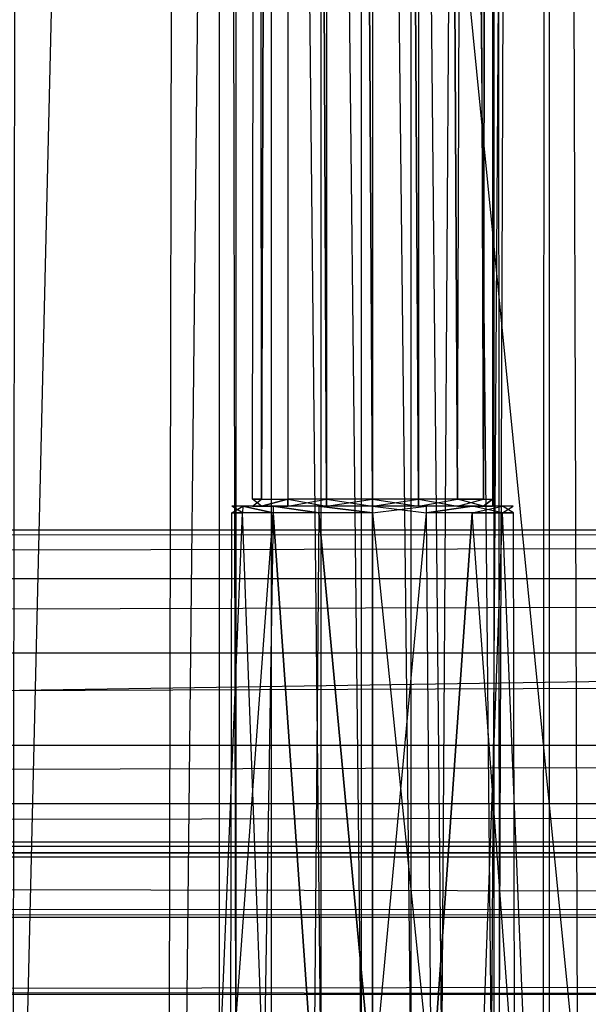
# Model space of a CAD drawing. Extents: x 0 to 1.6, y -0.5 to 0.
# Tile 117 of 192: x 1.1376 to 1.1633, y -0.4781 to -0.4337. Entities that reach past the tile are written whole.
import ezdxf

# ---------------------------------------------------------------- set-up
doc = ezdxf.new("R2010")
doc.units = 0
for name, color, linetype in [('L16_KORPUS1_0___REPLACEMTFOREMP', 7, 'CONTINUOUS'), ('L35_DRAWERBOXU_7___REPLACEMTFOR', 7, 'CONTINUOUS'), ('L37_DRAWERBOXU_5___REPLACEMTFOR', 7, 'CONTINUOUS'), ('L3_KORPUS2_5___REPLACEMTFOREMPT', 7, 'CONTINUOUS'), ('L45_DRAWERBOXO_9___REPLACEMTFOR', 7, 'CONTINUOUS'), ('L65_ABDECKPL_0___REPLACEMTFOREM', 7, 'CONTINUOUS'), ('L7_KORPUS2_3___REPLACEMTFOREMPT', 7, 'CONTINUOUS')]:
    doc.layers.add(name, color=color, linetype=linetype)

msp = doc.modelspace()

# ---------------------------------------------------------------- linework, layer by layer
at = {"layer": 'L16_KORPUS1_0___REPLACEMTFOREMP', "color": 8}
for points, invisible_edges in [([(1.597088, -0.000594), (0.5, -0.497406), (0.5, -0.000594), (1.597088, -0.000594)], 13), ([(0.5, -0.497406), (1.597088, -0.000594), (1.597091, -0.497406), (0.5, -0.497406)], 10), ([(1.597091, -0.497404, 0.00769), (0.5, -0.000596, 0.00769), (0.5, -0.497404, 0.00769), (1.597091, -0.497404, 0.00769)], 13), ([(0.5, -0.000596, 0.00769), (1.597091, -0.497404, 0.00769), (1.597088, -0.000596, 0.00769), (0.5, -0.000596, 0.00769)], 10)]:
    msp.add_3dface(points, dxfattribs=dict(at, invisible_edges=invisible_edges))
at = {"layer": 'L35_DRAWERBOXU_7___REPLACEMTFOR', "color": 250}
for points, invisible_edges in [([(1.148115, -0.101394, 0.234005), (1.148527, -0.455313, 0.231932), (1.148115, -0.455313, 0.234005), (1.148115, -0.101394, 0.234005)], 13), ([(1.148527, -0.455313, 0.231932), (1.148115, -0.101394, 0.234005), (1.148527, -0.101394, 0.231932), (1.148527, -0.455313, 0.231932)], 14), ([(1.148527, -0.101394, 0.236077), (1.148115, -0.455313, 0.234005), (1.148527, -0.455313, 0.236077), (1.148527, -0.101394, 0.236077)], 13), ([(1.148115, -0.455313, 0.234005), (1.148527, -0.101394, 0.236077), (1.148115, -0.101394, 0.234005), (1.148115, -0.455313, 0.234005)], 14), ([(1.148527, -0.455313, 0.231932), (1.149702, -0.101394, 0.230175), (1.149702, -0.455313, 0.230175), (1.148527, -0.455313, 0.231932)], 13), ([(1.149702, -0.101394, 0.230175), (1.148527, -0.455313, 0.231932), (1.148527, -0.101394, 0.231932), (1.149702, -0.101394, 0.230175)], 14), ([(1.149702, -0.101394, 0.237834), (1.148527, -0.455313, 0.236077), (1.149702, -0.455313, 0.237834), (1.149702, -0.101394, 0.237834)], 13), ([(1.148527, -0.455313, 0.236077), (1.149702, -0.101394, 0.237834), (1.148527, -0.101394, 0.236077), (1.148527, -0.455313, 0.236077)], 14), ([(1.149702, -0.101394, 0.230175), (1.15146, -0.455313, 0.229001), (1.149702, -0.455313, 0.230175), (1.149702, -0.101394, 0.230175)], 13), ([(1.15146, -0.455313, 0.229001), (1.149702, -0.101394, 0.230175), (1.15146, -0.101394, 0.229001), (1.15146, -0.455313, 0.229001)], 14), ([(1.15146, -0.455313, 0.239008), (1.149702, -0.101394, 0.237834), (1.149702, -0.455313, 0.237834), (1.15146, -0.455313, 0.239008)], 13), ([(1.149702, -0.101394, 0.237834), (1.15146, -0.455313, 0.239008), (1.15146, -0.101394, 0.239008), (1.149702, -0.101394, 0.237834)], 14), ([(1.15146, -0.101394, 0.229001), (1.153534, -0.455313, 0.228589), (1.15146, -0.455313, 0.229001), (1.15146, -0.101394, 0.229001)], 13), ([(1.153534, -0.455313, 0.228589), (1.15146, -0.101394, 0.229001), (1.153534, -0.101394, 0.228589), (1.153534, -0.455313, 0.228589)], 14), ([(1.153534, -0.455313, 0.23942), (1.15146, -0.101394, 0.239008), (1.15146, -0.455313, 0.239008), (1.153534, -0.455313, 0.23942)], 13), ([(1.15146, -0.101394, 0.239008), (1.153534, -0.455313, 0.23942), (1.153534, -0.101394, 0.23942), (1.15146, -0.101394, 0.239008)], 14), ([(1.155608, -0.455313, 0.239008), (1.153534, -0.101394, 0.23942), (1.153534, -0.455313, 0.23942), (1.155608, -0.455313, 0.239008)], 13), ([(1.153534, -0.101394, 0.23942), (1.155608, -0.455313, 0.239008), (1.155608, -0.101394, 0.239008), (1.153534, -0.101394, 0.23942)], 14), ([(1.153534, -0.101394, 0.228589), (1.155608, -0.455313, 0.229001), (1.153534, -0.455313, 0.228589), (1.153534, -0.101394, 0.228589)], 13), ([(1.155608, -0.455313, 0.229001), (1.153534, -0.101394, 0.228589), (1.155608, -0.101394, 0.229001), (1.155608, -0.455313, 0.229001)], 14), ([(1.157366, -0.455313, 0.237834), (1.155608, -0.101394, 0.239008), (1.155608, -0.455313, 0.239008), (1.157366, -0.455313, 0.237834)], 13), ([(1.155608, -0.101394, 0.239008), (1.157366, -0.455313, 0.237834), (1.157366, -0.101394, 0.237834), (1.155608, -0.101394, 0.239008)], 14), ([(1.155608, -0.101394, 0.229001), (1.157366, -0.455313, 0.230175), (1.155608, -0.455313, 0.229001), (1.155608, -0.101394, 0.229001)], 13), ([(1.157366, -0.455313, 0.230175), (1.155608, -0.101394, 0.229001), (1.157366, -0.101394, 0.230175), (1.157366, -0.455313, 0.230175)], 14), ([(1.158541, -0.101394, 0.236077), (1.157366, -0.455313, 0.237834), (1.158541, -0.455313, 0.236077), (1.158541, -0.101394, 0.236077)], 13), ([(1.157366, -0.455313, 0.237834), (1.158541, -0.101394, 0.236077), (1.157366, -0.101394, 0.237834), (1.157366, -0.455313, 0.237834)], 14), ([(1.157366, -0.101394, 0.230175), (1.158541, -0.455313, 0.231932), (1.157366, -0.455313, 0.230175), (1.157366, -0.101394, 0.230175)], 13), ([(1.158541, -0.455313, 0.231932), (1.157366, -0.101394, 0.230175), (1.158541, -0.101394, 0.231932), (1.158541, -0.455313, 0.231932)], 14), ([(1.158953, -0.101394, 0.234005), (1.158541, -0.455313, 0.236077), (1.158953, -0.455313, 0.234005), (1.158953, -0.101394, 0.234005)], 13), ([(1.158541, -0.455313, 0.236077), (1.158953, -0.101394, 0.234005), (1.158541, -0.101394, 0.236077), (1.158541, -0.455313, 0.236077)], 14), ([(1.158541, -0.455313, 0.231932), (1.158953, -0.101394, 0.234005), (1.158953, -0.455313, 0.234005), (1.158541, -0.455313, 0.231932)], 13), ([(1.158953, -0.101394, 0.234005), (1.158541, -0.455313, 0.231932), (1.158541, -0.101394, 0.231932), (1.158953, -0.101394, 0.234005)], 14), ([(1.148527, -0.455313, 0.236077), (1.148115, -0.455625, 0.234005), (1.148527, -0.455625, 0.236077), (1.148527, -0.455313, 0.236077)], 13), ([(1.148115, -0.455625, 0.234005), (1.148527, -0.455313, 0.236077), (1.148115, -0.455313, 0.234005), (1.148115, -0.455625, 0.234005)], 14), ([(1.148115, -0.455313, 0.234005), (1.148527, -0.455625, 0.231932), (1.148115, -0.455625, 0.234005), (1.148115, -0.455313, 0.234005)], 13), ([(1.148527, -0.455625, 0.231932), (1.148115, -0.455313, 0.234005), (1.148527, -0.455313, 0.231932), (1.148527, -0.455625, 0.231932)], 14), ([(1.149702, -0.455313, 0.237834), (1.148527, -0.455625, 0.236077), (1.149702, -0.455625, 0.237834), (1.149702, -0.455313, 0.237834)], 13), ([(1.148527, -0.455625, 0.236077), (1.149702, -0.455313, 0.237834), (1.148527, -0.455313, 0.236077), (1.148527, -0.455625, 0.236077)], 14), ([(1.148527, -0.455625, 0.231932), (1.149702, -0.455313, 0.230175), (1.149702, -0.455625, 0.230175), (1.148527, -0.455625, 0.231932)], 13), ([(1.149702, -0.455313, 0.230175), (1.148527, -0.455625, 0.231932), (1.148527, -0.455313, 0.231932), (1.149702, -0.455313, 0.230175)], 14), ([(1.15146, -0.455625, 0.239008), (1.149702, -0.455313, 0.237834), (1.149702, -0.455625, 0.237834), (1.15146, -0.455625, 0.239008)], 13), ([(1.149702, -0.455313, 0.237834), (1.15146, -0.455625, 0.239008), (1.15146, -0.455313, 0.239008), (1.149702, -0.455313, 0.237834)], 14), ([(1.15146, -0.455313, 0.229001), (1.149702, -0.455625, 0.230175), (1.149702, -0.455313, 0.230175), (1.15146, -0.455313, 0.229001)], 13), ([(1.149702, -0.455625, 0.230175), (1.15146, -0.455313, 0.229001), (1.15146, -0.455625, 0.229001), (1.149702, -0.455625, 0.230175)], 14), ([(1.153534, -0.455625, 0.23942), (1.15146, -0.455313, 0.239008), (1.15146, -0.455625, 0.239008), (1.153534, -0.455625, 0.23942)], 13), ([(1.15146, -0.455313, 0.239008), (1.153534, -0.455625, 0.23942), (1.153534, -0.455313, 0.23942), (1.15146, -0.455313, 0.239008)], 14), ([(1.153534, -0.455313, 0.228589), (1.15146, -0.455625, 0.229001), (1.15146, -0.455313, 0.229001), (1.153534, -0.455313, 0.228589)], 13), ([(1.15146, -0.455625, 0.229001), (1.153534, -0.455313, 0.228589), (1.153534, -0.455625, 0.228589), (1.15146, -0.455625, 0.229001)], 14), ([(1.155608, -0.455313, 0.229001), (1.153534, -0.455625, 0.228589), (1.153534, -0.455313, 0.228589), (1.155608, -0.455313, 0.229001)], 13), ([(1.153534, -0.455625, 0.228589), (1.155608, -0.455313, 0.229001), (1.155608, -0.455625, 0.229001), (1.153534, -0.455625, 0.228589)], 14), ([(1.155608, -0.455625, 0.239008), (1.153534, -0.455313, 0.23942), (1.153534, -0.455625, 0.23942), (1.155608, -0.455625, 0.239008)], 13), ([(1.153534, -0.455313, 0.23942), (1.155608, -0.455625, 0.239008), (1.155608, -0.455313, 0.239008), (1.153534, -0.455313, 0.23942)], 14), ([(1.157366, -0.455313, 0.230175), (1.155608, -0.455625, 0.229001), (1.155608, -0.455313, 0.229001), (1.157366, -0.455313, 0.230175)], 13), ([(1.155608, -0.455625, 0.229001), (1.157366, -0.455313, 0.230175), (1.157366, -0.455625, 0.230175), (1.155608, -0.455625, 0.229001)], 14), ([(1.157366, -0.455625, 0.237834), (1.155608, -0.455313, 0.239008), (1.155608, -0.455625, 0.239008), (1.157366, -0.455625, 0.237834)], 13), ([(1.155608, -0.455313, 0.239008), (1.157366, -0.455625, 0.237834), (1.157366, -0.455313, 0.237834), (1.155608, -0.455313, 0.239008)], 14), ([(1.157366, -0.455313, 0.230175), (1.158541, -0.455625, 0.231932), (1.157366, -0.455625, 0.230175), (1.157366, -0.455313, 0.230175)], 13), ([(1.158541, -0.455625, 0.231932), (1.157366, -0.455313, 0.230175), (1.158541, -0.455313, 0.231932), (1.158541, -0.455625, 0.231932)], 14), ([(1.158541, -0.455313, 0.236077), (1.157366, -0.455625, 0.237834), (1.158541, -0.455625, 0.236077), (1.158541, -0.455313, 0.236077)], 13), ([(1.157366, -0.455625, 0.237834), (1.158541, -0.455313, 0.236077), (1.157366, -0.455313, 0.237834), (1.157366, -0.455625, 0.237834)], 14), ([(1.158541, -0.455625, 0.231932), (1.158953, -0.455313, 0.234005), (1.158953, -0.455625, 0.234005), (1.158541, -0.455625, 0.231932)], 13), ([(1.158953, -0.455313, 0.234005), (1.158541, -0.455625, 0.231932), (1.158541, -0.455313, 0.231932), (1.158953, -0.455313, 0.234005)], 14), ([(1.158953, -0.455313, 0.234005), (1.158541, -0.455625, 0.236077), (1.158953, -0.455625, 0.234005), (1.158953, -0.455313, 0.234005)], 13), ([(1.158541, -0.455625, 0.236077), (1.158953, -0.455313, 0.234005), (1.158541, -0.455313, 0.236077), (1.158541, -0.455625, 0.236077)], 14), ([(1.147188, -0.455625, 0.234005), (1.147664, -0.455931, 0.231575), (1.147181, -0.455931, 0.234005), (1.147188, -0.455625, 0.234005)], 13), ([(1.147671, -0.455625, 0.236432), (1.147181, -0.455931, 0.234005), (1.147664, -0.455931, 0.236435), (1.147671, -0.455625, 0.236432)], 13), ([(1.147181, -0.455931, 0.234005), (1.147671, -0.455625, 0.236432), (1.147188, -0.455625, 0.234005), (1.147181, -0.455931, 0.234005)], 14), ([(1.147188, -0.455625, 0.234005), (1.148527, -0.455625, 0.231932), (1.147671, -0.455625, 0.231578), (1.147188, -0.455625, 0.234005)], 13), ([(1.148527, -0.455625, 0.231932), (1.147188, -0.455625, 0.234005), (1.148115, -0.455625, 0.234005), (1.148527, -0.455625, 0.231932)], 14), ([(1.147671, -0.455625, 0.236432), (1.148115, -0.455625, 0.234005), (1.147188, -0.455625, 0.234005), (1.147671, -0.455625, 0.236432)], 13), ([(1.147664, -0.455931, 0.231575), (1.147188, -0.455625, 0.234005), (1.147671, -0.455625, 0.231578), (1.147664, -0.455931, 0.231575)], 14), ([(1.147671, -0.455625, 0.231578), (1.149042, -0.455931, 0.229515), (1.147664, -0.455931, 0.231575), (1.147671, -0.455625, 0.231578)], 13), ([(1.149042, -0.455931, 0.238494), (1.147671, -0.455625, 0.236432), (1.147664, -0.455931, 0.236435), (1.149042, -0.455931, 0.238494)], 13), ([(1.148115, -0.455625, 0.234005), (1.147671, -0.455625, 0.236432), (1.148527, -0.455625, 0.236077), (1.148115, -0.455625, 0.234005)], 14), ([(1.147671, -0.455625, 0.231578), (1.149702, -0.455625, 0.230175), (1.149046, -0.455625, 0.22952), (1.147671, -0.455625, 0.231578)], 13), ([(1.149702, -0.455625, 0.230175), (1.147671, -0.455625, 0.231578), (1.148527, -0.455625, 0.231932), (1.149702, -0.455625, 0.230175)], 14), ([(1.147671, -0.455625, 0.236432), (1.149702, -0.455625, 0.237834), (1.148527, -0.455625, 0.236077), (1.147671, -0.455625, 0.236432)], 13), ([(1.149702, -0.455625, 0.237834), (1.147671, -0.455625, 0.236432), (1.149046, -0.455625, 0.23849), (1.149702, -0.455625, 0.237834)], 14), ([(1.149042, -0.455931, 0.229515), (1.147671, -0.455625, 0.231578), (1.149046, -0.455625, 0.22952), (1.149042, -0.455931, 0.229515)], 14), ([(1.147671, -0.455625, 0.236432), (1.149042, -0.455931, 0.238494), (1.149046, -0.455625, 0.23849), (1.147671, -0.455625, 0.236432)], 14), ([(1.151103, -0.455931, 0.239871), (1.149046, -0.455625, 0.23849), (1.149042, -0.455931, 0.238494), (1.151103, -0.455931, 0.239871)], 13), ([(1.149046, -0.455625, 0.22952), (1.151103, -0.455931, 0.228139), (1.149042, -0.455931, 0.229515), (1.149046, -0.455625, 0.22952)], 13), ([(1.149046, -0.455625, 0.22952), (1.15146, -0.455625, 0.229001), (1.151105, -0.455625, 0.228145), (1.149046, -0.455625, 0.22952)], 13), ([(1.15146, -0.455625, 0.229001), (1.149046, -0.455625, 0.22952), (1.149702, -0.455625, 0.230175), (1.15146, -0.455625, 0.229001)], 14), ([(1.149046, -0.455625, 0.23849), (1.15146, -0.455625, 0.239008), (1.149702, -0.455625, 0.237834), (1.149046, -0.455625, 0.23849)], 13), ([(1.15146, -0.455625, 0.239008), (1.149046, -0.455625, 0.23849), (1.151105, -0.455625, 0.239865), (1.15146, -0.455625, 0.239008)], 14), ([(1.149046, -0.455625, 0.23849), (1.151103, -0.455931, 0.239871), (1.151105, -0.455625, 0.239865), (1.149046, -0.455625, 0.23849)], 14), ([(1.151103, -0.455931, 0.228139), (1.149046, -0.455625, 0.22952), (1.151105, -0.455625, 0.228145), (1.151103, -0.455931, 0.228139)], 14), ([(1.153534, -0.455931, 0.240354), (1.151105, -0.455625, 0.239865), (1.151103, -0.455931, 0.239871), (1.153534, -0.455931, 0.240354)], 13), ([(1.151105, -0.455625, 0.228145), (1.153534, -0.455931, 0.227655), (1.151103, -0.455931, 0.228139), (1.151105, -0.455625, 0.228145)], 13), ([(1.151105, -0.455625, 0.228145), (1.153534, -0.455625, 0.228589), (1.153534, -0.455625, 0.227662), (1.151105, -0.455625, 0.228145)], 13), ([(1.153534, -0.455625, 0.228589), (1.151105, -0.455625, 0.228145), (1.15146, -0.455625, 0.229001), (1.153534, -0.455625, 0.228589)], 14), ([(1.151105, -0.455625, 0.239865), (1.153534, -0.455625, 0.23942), (1.15146, -0.455625, 0.239008), (1.151105, -0.455625, 0.239865)], 13), ([(1.153534, -0.455625, 0.23942), (1.151105, -0.455625, 0.239865), (1.153534, -0.455625, 0.240347), (1.153534, -0.455625, 0.23942)], 14), ([(1.151105, -0.455625, 0.239865), (1.153534, -0.455931, 0.240354), (1.153534, -0.455625, 0.240347), (1.151105, -0.455625, 0.239865)], 14), ([(1.153534, -0.455931, 0.227655), (1.151105, -0.455625, 0.228145), (1.153534, -0.455625, 0.227662), (1.153534, -0.455931, 0.227655)], 14), ([(1.153534, -0.455625, 0.228589), (1.155963, -0.455625, 0.228145), (1.153534, -0.455625, 0.227662), (1.153534, -0.455625, 0.228589)], 13), ([(1.155963, -0.455625, 0.228145), (1.153534, -0.455625, 0.228589), (1.155608, -0.455625, 0.229001), (1.155963, -0.455625, 0.228145)], 14), ([(1.153534, -0.455625, 0.23942), (1.155963, -0.455625, 0.239865), (1.155608, -0.455625, 0.239008), (1.153534, -0.455625, 0.23942)], 13), ([(1.155963, -0.455625, 0.239865), (1.153534, -0.455625, 0.23942), (1.153534, -0.455625, 0.240347), (1.155963, -0.455625, 0.239865)], 14), ([(1.155966, -0.455931, 0.239871), (1.153534, -0.455625, 0.240347), (1.153534, -0.455931, 0.240354), (1.155966, -0.455931, 0.239871)], 13), ([(1.153534, -0.455625, 0.240347), (1.155966, -0.455931, 0.239871), (1.155963, -0.455625, 0.239865), (1.153534, -0.455625, 0.240347)], 14), ([(1.155963, -0.455625, 0.228145), (1.153534, -0.455931, 0.227655), (1.153534, -0.455625, 0.227662), (1.155963, -0.455625, 0.228145)], 13), ([(1.153534, -0.455931, 0.227655), (1.155963, -0.455625, 0.228145), (1.155966, -0.455931, 0.228139), (1.153534, -0.455931, 0.227655)], 14), ([(1.155608, -0.455625, 0.239008), (1.158022, -0.455625, 0.23849), (1.157366, -0.455625, 0.237834), (1.155608, -0.455625, 0.239008)], 13), ([(1.158022, -0.455625, 0.23849), (1.155608, -0.455625, 0.239008), (1.155963, -0.455625, 0.239865), (1.158022, -0.455625, 0.23849)], 14), ([(1.155608, -0.455625, 0.229001), (1.158022, -0.455625, 0.22952), (1.155963, -0.455625, 0.228145), (1.155608, -0.455625, 0.229001)], 13), ([(1.158022, -0.455625, 0.22952), (1.155608, -0.455625, 0.229001), (1.157366, -0.455625, 0.230175), (1.158022, -0.455625, 0.22952)], 14), ([(1.158022, -0.455625, 0.22952), (1.155966, -0.455931, 0.228139), (1.155963, -0.455625, 0.228145), (1.158022, -0.455625, 0.22952)], 13), ([(1.155966, -0.455931, 0.239871), (1.158022, -0.455625, 0.23849), (1.155963, -0.455625, 0.239865), (1.155966, -0.455931, 0.239871)], 13), ([(1.155966, -0.455931, 0.228139), (1.158022, -0.455625, 0.22952), (1.158027, -0.455931, 0.229515), (1.155966, -0.455931, 0.228139)], 14), ([(1.158022, -0.455625, 0.23849), (1.155966, -0.455931, 0.239871), (1.158027, -0.455931, 0.238494), (1.158022, -0.455625, 0.23849)], 14), ([(1.157366, -0.455625, 0.237834), (1.159398, -0.455625, 0.236432), (1.158541, -0.455625, 0.236077), (1.157366, -0.455625, 0.237834)], 13), ([(1.159398, -0.455625, 0.236432), (1.157366, -0.455625, 0.237834), (1.158022, -0.455625, 0.23849), (1.159398, -0.455625, 0.236432)], 14), ([(1.157366, -0.455625, 0.230175), (1.159398, -0.455625, 0.231578), (1.158022, -0.455625, 0.22952), (1.157366, -0.455625, 0.230175)], 13), ([(1.159398, -0.455625, 0.231578), (1.157366, -0.455625, 0.230175), (1.158541, -0.455625, 0.231932), (1.159398, -0.455625, 0.231578)], 14), ([(1.158022, -0.455625, 0.22952), (1.159404, -0.455931, 0.231575), (1.158027, -0.455931, 0.229515), (1.158022, -0.455625, 0.22952)], 13), ([(1.159404, -0.455931, 0.231575), (1.158022, -0.455625, 0.22952), (1.159398, -0.455625, 0.231578), (1.159404, -0.455931, 0.231575)], 14), ([(1.158027, -0.455931, 0.238494), (1.159398, -0.455625, 0.236432), (1.158022, -0.455625, 0.23849), (1.158027, -0.455931, 0.238494)], 14), ([(1.159398, -0.455625, 0.236432), (1.158027, -0.455931, 0.238494), (1.159404, -0.455931, 0.236435), (1.159398, -0.455625, 0.236432)], 13), ([(1.158541, -0.455625, 0.231932), (1.159881, -0.455625, 0.234005), (1.159398, -0.455625, 0.231578), (1.158541, -0.455625, 0.231932)], 13), ([(1.159881, -0.455625, 0.234005), (1.158541, -0.455625, 0.231932), (1.158953, -0.455625, 0.234005), (1.159881, -0.455625, 0.234005)], 14), ([(1.158541, -0.455625, 0.236077), (1.159881, -0.455625, 0.234005), (1.158953, -0.455625, 0.234005), (1.158541, -0.455625, 0.236077)], 13), ([(1.159881, -0.455625, 0.234005), (1.158541, -0.455625, 0.236077), (1.159398, -0.455625, 0.236432), (1.159881, -0.455625, 0.234005)], 14), ([(1.159398, -0.455625, 0.231578), (1.159888, -0.455931, 0.234005), (1.159404, -0.455931, 0.231575), (1.159398, -0.455625, 0.231578)], 13), ([(1.159888, -0.455931, 0.234005), (1.159398, -0.455625, 0.231578), (1.159881, -0.455625, 0.234005), (1.159888, -0.455931, 0.234005)], 14), ([(1.159404, -0.455931, 0.236435), (1.159881, -0.455625, 0.234005), (1.159398, -0.455625, 0.236432), (1.159404, -0.455931, 0.236435)], 14), ([(1.159881, -0.455625, 0.234005), (1.159404, -0.455931, 0.236435), (1.159888, -0.455931, 0.234005), (1.159881, -0.455625, 0.234005)], 13), ([(1.147664, -0.455931, 0.236435), (1.146597, -0.482094, 0.234005), (1.147125, -0.482094, 0.236658), (1.147664, -0.455931, 0.236435)], 13), ([(1.146597, -0.482094, 0.234005), (1.147664, -0.455931, 0.236435), (1.147181, -0.455931, 0.234005), (1.146597, -0.482094, 0.234005)], 14), ([(1.147181, -0.455931, 0.234005), (1.147125, -0.482094, 0.231352), (1.146597, -0.482094, 0.234005), (1.147181, -0.455931, 0.234005)], 13), ([(1.149042, -0.455931, 0.238494), (1.147125, -0.482094, 0.236658), (1.148629, -0.482094, 0.238907), (1.149042, -0.455931, 0.238494)], 13), ([(1.147125, -0.482094, 0.236658), (1.149042, -0.455931, 0.238494), (1.147664, -0.455931, 0.236435), (1.147125, -0.482094, 0.236658)], 14), ([(1.147125, -0.482094, 0.231352), (1.147181, -0.455931, 0.234005), (1.147664, -0.455931, 0.231575), (1.147125, -0.482094, 0.231352)], 14), ([(1.147664, -0.455931, 0.231575), (1.148629, -0.482094, 0.229103), (1.147125, -0.482094, 0.231352), (1.147664, -0.455931, 0.231575)], 13), ([(1.148629, -0.482094, 0.229103), (1.147664, -0.455931, 0.231575), (1.149042, -0.455931, 0.229515), (1.148629, -0.482094, 0.229103)], 14), ([(1.149042, -0.455931, 0.229515), (1.150879, -0.482094, 0.2276), (1.148629, -0.482094, 0.229103), (1.149042, -0.455931, 0.229515)], 13), ([(1.150879, -0.482094, 0.24041), (1.149042, -0.455931, 0.238494), (1.148629, -0.482094, 0.238907), (1.150879, -0.482094, 0.24041)], 13), ([(1.150879, -0.482094, 0.2276), (1.149042, -0.455931, 0.229515), (1.151103, -0.455931, 0.228139), (1.150879, -0.482094, 0.2276)], 14), ([(1.149042, -0.455931, 0.238494), (1.150879, -0.482094, 0.24041), (1.151103, -0.455931, 0.239871), (1.149042, -0.455931, 0.238494)], 14), ([(1.151103, -0.455931, 0.228139), (1.153534, -0.482094, 0.227072), (1.150879, -0.482094, 0.2276), (1.151103, -0.455931, 0.228139)], 13), ([(1.153534, -0.482094, 0.240938), (1.151103, -0.455931, 0.239871), (1.150879, -0.482094, 0.24041), (1.153534, -0.482094, 0.240938)], 13), ([(1.153534, -0.482094, 0.227072), (1.151103, -0.455931, 0.228139), (1.153534, -0.455931, 0.227655), (1.153534, -0.482094, 0.227072)], 14), ([(1.151103, -0.455931, 0.239871), (1.153534, -0.482094, 0.240938), (1.153534, -0.455931, 0.240354), (1.151103, -0.455931, 0.239871)], 14), ([(1.155966, -0.455931, 0.228139), (1.153534, -0.482094, 0.227072), (1.153534, -0.455931, 0.227655), (1.155966, -0.455931, 0.228139)], 13), ([(1.153534, -0.482094, 0.227072), (1.155966, -0.455931, 0.228139), (1.156189, -0.482094, 0.2276), (1.153534, -0.482094, 0.227072)], 14), ([(1.156189, -0.482094, 0.24041), (1.153534, -0.455931, 0.240354), (1.153534, -0.482094, 0.240938), (1.156189, -0.482094, 0.24041)], 13), ([(1.153534, -0.455931, 0.240354), (1.156189, -0.482094, 0.24041), (1.155966, -0.455931, 0.239871), (1.153534, -0.455931, 0.240354)], 14), ([(1.156189, -0.482094, 0.24041), (1.158027, -0.455931, 0.238494), (1.155966, -0.455931, 0.239871), (1.156189, -0.482094, 0.24041)], 13), ([(1.158027, -0.455931, 0.229515), (1.156189, -0.482094, 0.2276), (1.155966, -0.455931, 0.228139), (1.158027, -0.455931, 0.229515)], 13), ([(1.158027, -0.455931, 0.238494), (1.156189, -0.482094, 0.24041), (1.15844, -0.482094, 0.238907), (1.158027, -0.455931, 0.238494)], 14), ([(1.156189, -0.482094, 0.2276), (1.158027, -0.455931, 0.229515), (1.15844, -0.482094, 0.229103), (1.156189, -0.482094, 0.2276)], 14), ([(1.15844, -0.482094, 0.238907), (1.159404, -0.455931, 0.236435), (1.158027, -0.455931, 0.238494), (1.15844, -0.482094, 0.238907)], 14), ([(1.158027, -0.455931, 0.229515), (1.159944, -0.482094, 0.231352), (1.15844, -0.482094, 0.229103), (1.158027, -0.455931, 0.229515)], 13), ([(1.159944, -0.482094, 0.231352), (1.158027, -0.455931, 0.229515), (1.159404, -0.455931, 0.231575), (1.159944, -0.482094, 0.231352)], 14), ([(1.159404, -0.455931, 0.236435), (1.15844, -0.482094, 0.238907), (1.159944, -0.482094, 0.236658), (1.159404, -0.455931, 0.236435)], 13), ([(1.159944, -0.482094, 0.236658), (1.159888, -0.455931, 0.234005), (1.159404, -0.455931, 0.236435), (1.159944, -0.482094, 0.236658)], 14), ([(1.159404, -0.455931, 0.231575), (1.160472, -0.482094, 0.234005), (1.159944, -0.482094, 0.231352), (1.159404, -0.455931, 0.231575)], 13), ([(1.160472, -0.482094, 0.234005), (1.159404, -0.455931, 0.231575), (1.159888, -0.455931, 0.234005), (1.160472, -0.482094, 0.234005)], 14), ([(1.159888, -0.455931, 0.234005), (1.159944, -0.482094, 0.236658), (1.160472, -0.482094, 0.234005), (1.159888, -0.455931, 0.234005)], 13)]:
    msp.add_3dface(points, dxfattribs=dict(at, invisible_edges=invisible_edges))
at = {"layer": 'L37_DRAWERBOXU_5___REPLACEMTFOR', "color": 250}
for points, invisible_edges in [([(1.1263, -0.113855, 0.099493), (1.162784, -0.481795, 0.099493), (1.1263, -0.481795, 0.099493), (1.1263, -0.113855, 0.099493)], 13), ([(1.162784, -0.481795, 0.099493), (1.1263, -0.113855, 0.099493), (1.162784, -0.113855, 0.099493), (1.162784, -0.481795, 0.099493)], 14), ([(1.137895, -0.113855, 0.12812), (1.137315, -0.481795, 0.126083), (1.137895, -0.481795, 0.12812), (1.137895, -0.113855, 0.12812)], 13), ([(1.137315, -0.481795, 0.126083), (1.137895, -0.113855, 0.12812), (1.137315, -0.113855, 0.126083), (1.137315, -0.481795, 0.126083)], 14), ([(1.146604, -0.113855, 0.181038), (1.137895, -0.481795, 0.12812), (1.146604, -0.481795, 0.181038), (1.146604, -0.113855, 0.181038)], 13), ([(1.137895, -0.481795, 0.12812), (1.146604, -0.113855, 0.181038), (1.137895, -0.113855, 0.12812), (1.137895, -0.481795, 0.12812)], 14), ([(1.147356, -0.481795, 0.182105), (1.146604, -0.113855, 0.181038), (1.146604, -0.481795, 0.181038), (1.147356, -0.481795, 0.182105)], 13), ([(1.146604, -0.113855, 0.181038), (1.147356, -0.481795, 0.182105), (1.147356, -0.113855, 0.182105), (1.146604, -0.113855, 0.181038)], 14), ([(1.151195, -0.481795, 0.183436), (1.147356, -0.113855, 0.182105), (1.147356, -0.481795, 0.182105), (1.151195, -0.481795, 0.183436)], 13), ([(1.147356, -0.113855, 0.182105), (1.151195, -0.481795, 0.183436), (1.151195, -0.113855, 0.183436), (1.147356, -0.113855, 0.182105)], 14), ([(1.155258, -0.481795, 0.183386), (1.151195, -0.113855, 0.183436), (1.151195, -0.481795, 0.183436), (1.155258, -0.481795, 0.183386)], 13), ([(1.151195, -0.113855, 0.183436), (1.155258, -0.481795, 0.183386), (1.155258, -0.113855, 0.183386), (1.151195, -0.113855, 0.183436)], 14), ([(1.158905, -0.481795, 0.181671), (1.155258, -0.113855, 0.183386), (1.155258, -0.481795, 0.183386), (1.158905, -0.481795, 0.181671)], 13), ([(1.155258, -0.113855, 0.183386), (1.158905, -0.481795, 0.181671), (1.158905, -0.113855, 0.181671), (1.155258, -0.113855, 0.183386)], 14), ([(1.161252, -0.113855, 0.178397), (1.158905, -0.481795, 0.181671), (1.161252, -0.481795, 0.178397), (1.161252, -0.113855, 0.178397)], 13), ([(1.158905, -0.481795, 0.181671), (1.161252, -0.113855, 0.178397), (1.158905, -0.113855, 0.181671), (1.158905, -0.481795, 0.181671)], 14), ([(1.161499, -0.113855, 0.175023), (1.161252, -0.481795, 0.178397), (1.161499, -0.481795, 0.175023), (1.161499, -0.113855, 0.175023)], 13), ([(1.161252, -0.481795, 0.178397), (1.161499, -0.113855, 0.175023), (1.161252, -0.113855, 0.178397), (1.161252, -0.481795, 0.178397)], 14), ([(1.162784, -0.481795, 0.099493), (1.161499, -0.113855, 0.175023), (1.161499, -0.481795, 0.175023), (1.162784, -0.481795, 0.099493)], 13), ([(1.161499, -0.113855, 0.175023), (1.162784, -0.481795, 0.099493), (1.162784, -0.113855, 0.099493), (1.161499, -0.113855, 0.175023)], 14)]:
    msp.add_3dface(points, dxfattribs=dict(at, invisible_edges=invisible_edges))
at = {"layer": 'L3_KORPUS2_5___REPLACEMTFOREMPT', "color": 250}
for points, invisible_edges in [([(1.193099, -0.068445, 0.006866), (0.943741, -0.477287, 0.006866), (0.943741, -0.068445, 0.006866), (1.193099, -0.068445, 0.006866)], 13), ([(0.943741, -0.477287, 0.006866), (1.193099, -0.068445, 0.006866), (1.193099, -0.477287, 0.006866), (0.943741, -0.477287, 0.006866)], 14), ([(1.193099, -0.477287, 0.024322), (0.943741, -0.068445, 0.024322), (0.943741, -0.477287, 0.024322), (1.193099, -0.477287, 0.024322)], 13), ([(0.943741, -0.068445, 0.024322), (1.193099, -0.477287, 0.024322), (1.193099, -0.068445, 0.024322), (0.943741, -0.068445, 0.024322)], 14), ([(1.193099, -0.477649, 0.024322), (0.943741, -0.477287, 0.024322), (0.943741, -0.477649, 0.024322), (1.193099, -0.477649, 0.024322)], 13), ([(0.943741, -0.477287, 0.024322), (1.193099, -0.477649, 0.024322), (1.193099, -0.477287, 0.024322), (0.943741, -0.477287, 0.024322)], 14), ([(1.193099, -0.477287, 0.006866), (0.943741, -0.477649, 0.006866), (0.943741, -0.477287, 0.006866), (1.193099, -0.477287, 0.006866)], 13), ([(0.943741, -0.477649, 0.006866), (1.193099, -0.477287, 0.006866), (1.193099, -0.477649, 0.006866), (0.943741, -0.477649, 0.006866)], 14), ([(1.193099, -0.477649, 0.023923), (0.943741, -0.477649, 0.00749), (1.193099, -0.477649, 0.00749), (1.193099, -0.477649, 0.023923)], 13), ([(0.943741, -0.477649, 0.00749), (1.193099, -0.477649, 0.023923), (0.943741, -0.477649, 0.023923), (0.943741, -0.477649, 0.00749)], 14), ([(1.193099, -0.477649, 0.00749), (0.943741, -0.477649, 0.006866), (1.193099, -0.477649, 0.006866), (1.193099, -0.477649, 0.00749)], 13), ([(0.943741, -0.477649, 0.006866), (1.193099, -0.477649, 0.00749), (0.943741, -0.477649, 0.00749), (0.943741, -0.477649, 0.006866)], 14), ([(1.193099, -0.477649, 0.024322), (0.943741, -0.477649, 0.023923), (1.193099, -0.477649, 0.023923), (1.193099, -0.477649, 0.024322)], 13), ([(0.943741, -0.477649, 0.023923), (1.193099, -0.477649, 0.024322), (0.943741, -0.477649, 0.024322), (0.943741, -0.477649, 0.023923)], 14)]:
    msp.add_3dface(points, dxfattribs=dict(at, invisible_edges=invisible_edges))
at = {"layer": 'L45_DRAWERBOXO_9___REPLACEMTFOR', "color": 250}
for points, invisible_edges in [([(1.160539, -0.113855, 0.377864), (1.124055, -0.481792, 0.377864), (1.124055, -0.113854, 0.377864), (1.160539, -0.113855, 0.377864)], 13), ([(1.124055, -0.481792, 0.377864), (1.160539, -0.113855, 0.377864), (1.160539, -0.481792, 0.377864), (1.124055, -0.481792, 0.377864)], 14), ([(1.144359, -0.113855, 0.459409), (1.13565, -0.481792, 0.406491), (1.144359, -0.481792, 0.459409), (1.144359, -0.113855, 0.459409)], 13), ([(1.13565, -0.481792, 0.406491), (1.144359, -0.113855, 0.459409), (1.13565, -0.113855, 0.406491), (1.13565, -0.481792, 0.406491)], 14), ([(1.145111, -0.113855, 0.460476), (1.144359, -0.481792, 0.459409), (1.145111, -0.481792, 0.460476), (1.145111, -0.113855, 0.460476)], 13), ([(1.144359, -0.481792, 0.459409), (1.145111, -0.113855, 0.460476), (1.144359, -0.113855, 0.459409), (1.144359, -0.481792, 0.459409)], 14), ([(1.145111, -0.481792, 0.460476), (1.14895, -0.113855, 0.461806), (1.145111, -0.113855, 0.460476), (1.145111, -0.481792, 0.460476)], 13), ([(1.14895, -0.113855, 0.461806), (1.145111, -0.481792, 0.460476), (1.14895, -0.481792, 0.461806), (1.14895, -0.113855, 0.461806)], 14), ([(1.153013, -0.481792, 0.461757), (1.14895, -0.113855, 0.461806), (1.14895, -0.481792, 0.461806), (1.153013, -0.481792, 0.461757)], 13), ([(1.14895, -0.113855, 0.461806), (1.153013, -0.481792, 0.461757), (1.153013, -0.113855, 0.461757), (1.14895, -0.113855, 0.461806)], 14), ([(1.15666, -0.481792, 0.460041), (1.153013, -0.113855, 0.461757), (1.153013, -0.481792, 0.461757), (1.15666, -0.481792, 0.460041)], 13), ([(1.153013, -0.113855, 0.461757), (1.15666, -0.481792, 0.460041), (1.15666, -0.113855, 0.460041), (1.153013, -0.113855, 0.461757)], 14), ([(1.159007, -0.113855, 0.456767), (1.15666, -0.481792, 0.460041), (1.159007, -0.481792, 0.456767), (1.159007, -0.113855, 0.456767)], 13), ([(1.15666, -0.481792, 0.460041), (1.159007, -0.113855, 0.456767), (1.15666, -0.113855, 0.460041), (1.15666, -0.481792, 0.460041)], 14), ([(1.159254, -0.481792, 0.453394), (1.159007, -0.113855, 0.456767), (1.159007, -0.481792, 0.456767), (1.159254, -0.481792, 0.453394)], 13), ([(1.159007, -0.113855, 0.456767), (1.159254, -0.481792, 0.453394), (1.159254, -0.113855, 0.453394), (1.159007, -0.113855, 0.456767)], 14), ([(1.160539, -0.113855, 0.377864), (1.159254, -0.481792, 0.453394), (1.160539, -0.481792, 0.377864), (1.160539, -0.113855, 0.377864)], 13), ([(1.159254, -0.481792, 0.453394), (1.160539, -0.113855, 0.377864), (1.159254, -0.113855, 0.453394), (1.159254, -0.481792, 0.453394)], 14)]:
    msp.add_3dface(points, dxfattribs=dict(at, invisible_edges=invisible_edges))
at = {"layer": 'L65_ABDECKPL_0___REPLACEMTFOREM', "color": 39}
for points, invisible_edges in [([(1.026705, -0.001396, 0.602707), (1.598384, -0.49991, 0.602707), (1.026951, -0.00115, 0.602707), (1.026705, -0.001396, 0.602707)], 13), ([(1.598384, -0.499907, 0.590697), (1.026708, -0.001398, 0.590697), (1.026953, -0.001153, 0.590697), (1.598384, -0.499907, 0.590697)], 13), ([(1.026951, -0.00115, 0.602707), (1.598384, -0.49991, 0.602707), (1.027011, -0.00109, 0.602707), (1.026951, -0.00115, 0.602707)], 10), ([(1.598384, -0.499907, 0.590697), (1.026953, -0.001153, 0.590697), (1.027012, -0.001093, 0.590697), (1.598384, -0.499907, 0.590697)], 10), ([(1.027011, -0.00109, 0.602707), (1.598384, -0.49991, 0.602707), (1.027235, -0.00109, 0.602707), (1.027011, -0.00109, 0.602707)], 13), ([(1.598384, -0.499907, 0.590697), (1.027012, -0.001093, 0.590697), (1.027235, -0.001093, 0.590697), (1.598384, -0.499907, 0.590697)], 13), ([(1.027235, -0.00109, 0.602707), (1.598384, -0.49991, 0.602707), (1.598335, -0.00109, 0.602707), (1.027235, -0.00109, 0.602707)], 10), ([(1.598384, -0.499907, 0.590697), (1.027235, -0.001093, 0.590697), (1.598335, -0.001093, 0.590697), (1.598384, -0.499907, 0.590697)], 10), ([(1.02665, -0.001452, 0.602707), (1.598384, -0.49991, 0.602707), (1.026705, -0.001396, 0.602707), (1.02665, -0.001452, 0.602707)], 10), ([(1.02665, -0.001682, 0.602707), (1.598384, -0.49991, 0.602707), (1.02665, -0.001452, 0.602707), (1.02665, -0.001682, 0.602707)], 13), ([(1.02665, -0.318933, 0.602707), (1.598384, -0.49991, 0.602707), (1.02665, -0.001682, 0.602707), (1.02665, -0.318933, 0.602707)], 10), ([(1.598384, -0.499907, 0.590697), (1.026653, -0.319184, 0.590697), (1.026708, -0.001398, 0.590697), (1.598384, -0.499907, 0.590697)], 10), ([(1.02665, -0.319183, 0.602707), (1.598384, -0.49991, 0.602707), (1.02665, -0.318933, 0.602707), (1.02665, -0.319183, 0.602707)], 13), ([(1.025201, -0.320631, 0.602707), (1.598384, -0.49991, 0.602707), (1.026461, -0.319372, 0.602707), (1.025201, -0.320631, 0.602707)], 13), ([(1.598384, -0.499907, 0.590697), (1.025203, -0.320634, 0.590697), (1.026463, -0.319374, 0.590697), (1.598384, -0.499907, 0.590697)], 10), ([(1.026461, -0.319372, 0.602707), (1.598384, -0.49991, 0.602707), (1.02665, -0.319183, 0.602707), (1.026461, -0.319372, 0.602707)], 10), ([(1.598384, -0.499907, 0.590697), (1.026463, -0.319374, 0.590697), (1.026653, -0.319184, 0.590697), (1.598384, -0.499907, 0.590697)], 13), ([(1.025011, -0.320821, 0.602707), (1.598384, -0.49991, 0.602707), (1.025201, -0.320631, 0.602707), (1.025011, -0.320821, 0.602707)], 10), ([(1.598384, -0.499907, 0.590697), (1.025012, -0.320824, 0.590697), (1.025203, -0.320634, 0.590697), (1.598384, -0.499907, 0.590697)], 13), ([(1.598384, -0.49991, 0.602707), (0.8, -0.320821, 0.602707), (0.8, -0.49991, 0.602707), (1.598384, -0.49991, 0.602707)], 13), ([(0.8, -0.320821, 0.602707), (1.598384, -0.49991, 0.602707), (1.024808, -0.320821, 0.602707), (0.8, -0.320821, 0.602707)], 10), ([(0.8, -0.320824, 0.590697), (1.598384, -0.499907, 0.590697), (0.8, -0.499907, 0.590697), (0.8, -0.320824, 0.590697)], 10), ([(1.598384, -0.499907, 0.590697), (0.8, -0.320824, 0.590697), (1.024808, -0.320824, 0.590697), (1.598384, -0.499907, 0.590697)], 13), ([(1.024808, -0.320821, 0.602707), (1.598384, -0.49991, 0.602707), (1.025011, -0.320821, 0.602707), (1.024808, -0.320821, 0.602707)], 13), ([(1.598384, -0.499907, 0.590697), (1.024808, -0.320824, 0.590697), (1.025012, -0.320824, 0.590697), (1.598384, -0.499907, 0.590697)], 10)]:
    msp.add_3dface(points, dxfattribs=dict(at, invisible_edges=invisible_edges))
at = {"layer": 'L7_KORPUS2_3___REPLACEMTFOREMPT', "color": 250}
for points, invisible_edges in [([(0.5, -0.456714, 0.473584), (1.57948, -0.456714, 0.472817), (0.5, -0.456714, 0.472817), (0.5, -0.456714, 0.473584)], 13), ([(1.57948, -0.456714, 0.472817), (0.5, -0.456714, 0.473584), (1.57948, -0.456714, 0.473584), (1.57948, -0.456714, 0.472817)], 14), ([(1.57948, -0.456714, 0.472817), (0.5, -0.457221, 0.472817), (0.5, -0.456714, 0.472817), (1.57948, -0.456714, 0.472817)], 13), ([(0.5, -0.457221, 0.472817), (1.57948, -0.456714, 0.472817), (1.57948, -0.457221, 0.472817), (0.5, -0.457221, 0.472817)], 14), ([(0.5, -0.458901, 0.527803), (1.57948, -0.456714, 0.524414), (0.5, -0.456714, 0.524414), (0.5, -0.458901, 0.527803)], 13), ([(1.57948, -0.456714, 0.524414), (0.5, -0.458901, 0.527803), (1.57948, -0.458901, 0.527803), (1.57948, -0.456714, 0.524414)], 14), ([(0.5, -0.456714, 0.520114), (1.57948, -0.456714, 0.473584), (0.5, -0.456714, 0.473584), (0.5, -0.456714, 0.520114)], 13), ([(1.57948, -0.456714, 0.473584), (0.5, -0.456714, 0.520114), (1.57948, -0.456714, 0.520114), (1.57948, -0.456714, 0.473584)], 14), ([(0.5, -0.456714, 0.524414), (1.57948, -0.456714, 0.520114), (0.5, -0.456714, 0.520114), (0.5, -0.456714, 0.524414)], 13), ([(1.57948, -0.456714, 0.520114), (0.5, -0.456714, 0.524414), (1.57948, -0.456714, 0.524414), (1.57948, -0.456714, 0.520114)], 14), ([(1.57948, -0.457221, 0.472817), (0.5, -0.473592, 0.472817), (0.5, -0.457221, 0.472817), (1.57948, -0.457221, 0.472817)], 13), ([(0.5, -0.473592, 0.472817), (1.57948, -0.457221, 0.472817), (1.57948, -0.473592, 0.472817), (0.5, -0.473592, 0.472817)], 14), ([(0.5, -0.462258, 0.533003), (1.57948, -0.458901, 0.527803), (0.5, -0.458901, 0.527803), (0.5, -0.462258, 0.533003)], 13), ([(1.57948, -0.458901, 0.527803), (0.5, -0.462258, 0.533003), (1.57948, -0.462258, 0.533003), (1.57948, -0.458901, 0.527803)], 14), ([(0.5, -0.466422, 0.542125), (1.57948, -0.462258, 0.533003), (0.5, -0.462258, 0.533003), (0.5, -0.466422, 0.542125)], 13), ([(1.57948, -0.462258, 0.533003), (0.5, -0.466422, 0.542125), (1.57948, -0.466422, 0.542125), (1.57948, -0.462258, 0.533003)], 14), ([(0.5, -0.469059, 0.553783), (1.57948, -0.466422, 0.542125), (0.5, -0.466422, 0.542125), (0.5, -0.469059, 0.553783)], 13), ([(1.57948, -0.466422, 0.542125), (0.5, -0.469059, 0.553783), (1.57948, -0.469059, 0.553783), (1.57948, -0.466422, 0.542125)], 14), ([(0.5, -0.47079, 0.565518), (1.57948, -0.469059, 0.553783), (0.5, -0.469059, 0.553783), (0.5, -0.47079, 0.565518)], 13), ([(1.57948, -0.469059, 0.553783), (0.5, -0.47079, 0.565518), (1.57948, -0.47079, 0.565518), (1.57948, -0.469059, 0.553783)], 14), ([(0.5, -0.471275, 0.57516), (1.57948, -0.47079, 0.565518), (0.5, -0.47079, 0.565518), (0.5, -0.471275, 0.57516)], 13), ([(1.57948, -0.47079, 0.565518), (0.5, -0.471275, 0.57516), (1.57948, -0.471275, 0.57516), (1.57948, -0.47079, 0.565518)], 14), ([(0.5, -0.471317, 0.576011), (1.57948, -0.471275, 0.57516), (0.5, -0.471275, 0.57516), (0.5, -0.471317, 0.576011)], 13), ([(1.57948, -0.471275, 0.57516), (0.5, -0.471317, 0.576011), (1.57948, -0.471317, 0.576011), (1.57948, -0.471275, 0.57516)], 14), ([(1.57948, -0.471542, 0.576011), (0.5, -0.471317, 0.576011), (0.5, -0.471542, 0.576011), (1.57948, -0.471542, 0.576011)], 13), ([(0.5, -0.471317, 0.576011), (1.57948, -0.471542, 0.576011), (1.57948, -0.471317, 0.576011), (0.5, -0.471317, 0.576011)], 14), ([(1.57948, -0.473886, 0.576011), (0.5, -0.471542, 0.576011), (0.5, -0.473886, 0.576011), (1.57948, -0.473886, 0.576011)], 13), ([(0.5, -0.471542, 0.576011), (1.57948, -0.473886, 0.576011), (1.57948, -0.471542, 0.576011), (0.5, -0.471542, 0.576011)], 14), ([(1.57948, -0.473592, 0.472817), (0.5, -0.47417, 0.472817), (0.5, -0.473592, 0.472817), (1.57948, -0.473592, 0.472817)], 13), ([(0.5, -0.47417, 0.472817), (1.57948, -0.473592, 0.472817), (1.57948, -0.47417, 0.472817), (0.5, -0.47417, 0.472817)], 14), ([(1.57948, -0.47417, 0.576011), (0.5, -0.473886, 0.576011), (0.5, -0.47417, 0.576011), (1.57948, -0.47417, 0.576011)], 13), ([(0.5, -0.473886, 0.576011), (1.57948, -0.47417, 0.576011), (1.57948, -0.473886, 0.576011), (0.5, -0.473886, 0.576011)], 14), ([(1.57948, -0.47417, 0.472817), (0.5, -0.47417, 0.47378), (0.5, -0.47417, 0.472817), (1.57948, -0.47417, 0.472817)], 13), ([(0.5, -0.47417, 0.47378), (1.57948, -0.47417, 0.472817), (1.57948, -0.47417, 0.47378), (0.5, -0.47417, 0.47378)], 14), ([(1.57948, -0.47417, 0.47378), (0.5, -0.47417, 0.575409), (0.5, -0.47417, 0.47378), (1.57948, -0.47417, 0.47378)], 13), ([(0.5, -0.47417, 0.575409), (1.57948, -0.47417, 0.47378), (1.57948, -0.47417, 0.575409), (0.5, -0.47417, 0.575409)], 14), ([(1.57948, -0.47417, 0.575409), (0.5, -0.47417, 0.576011), (0.5, -0.47417, 0.575409), (1.57948, -0.47417, 0.575409)], 13), ([(0.5, -0.47417, 0.576011), (1.57948, -0.47417, 0.575409), (1.57948, -0.47417, 0.576011), (0.5, -0.47417, 0.576011)], 14)]:
    msp.add_3dface(points, dxfattribs=dict(at, invisible_edges=invisible_edges))

doc.saveas('drawing.dxf')
